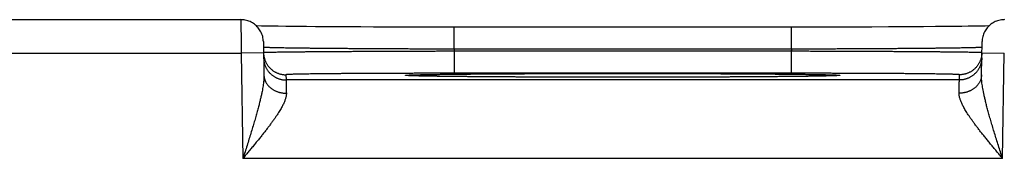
# Model space of a CAD drawing. Header units: inches. Extents: x 0 to 34, y 0 to 22.
# Tile 81 of 105: x 16.952 to 17.831, y 18.795 to 18.919. Entities that reach past the tile are written whole.
import ezdxf

# ---------------------------------------------------------------- set-up
doc = ezdxf.new("R2010")
doc.units = ezdxf.units.IN
doc.header["$LTSCALE"] = 1.87
doc.header["$MEASUREMENT"] = 0
doc.layers.get('0').update_dxf_attribs({"linetype": 'CONTINUOUS'})

msp = doc.modelspace()

# ---------------------------------------------------------------- linework, layer by layer
at = {"color": 7, "linetype": 'CONTINUOUS'}
for p, q in [((16.9007, 18.91898), (17.14973, 18.91898)), ((17.17295, 18.91317), (17.16795, 18.91325)), ((17.1775, 18.9131), (17.17295, 18.91317)), ((17.183, 18.91302), (17.1775, 18.9131)), ((17.18977, 18.91294), (17.183, 18.91302)), ((17.19805, 18.91285), (17.18977, 18.91294)), ((17.20814, 18.91276), (17.19805, 18.91285)), ((17.21619, 18.9127), (17.20814, 18.91276)), ((17.2254, 18.91263), (17.21619, 18.9127)), ((17.23545, 18.91257), (17.2254, 18.91263)), ((17.24593, 18.91252), (17.23545, 18.91257)), ((17.25681, 18.91247), (17.24593, 18.91252)), ((17.26803, 18.91242), (17.25681, 18.91247)), ((17.27957, 18.91239), (17.26803, 18.91242)), ((17.29136, 18.91235), (17.27957, 18.91239)), ((17.30335, 18.91233), (17.29136, 18.91235)), ((17.3155, 18.91231), (17.30335, 18.91233)), ((17.32776, 18.9123), (17.3155, 18.91231)), ((17.33982, 18.9123), (17.32776, 18.9123)), ((17.33982, 18.89265), (17.33982, 18.9123)), ((17.6527, 18.9123), (17.33982, 18.9123)), ((17.64062, 18.89265), (17.64062, 18.9123)), ((17.66496, 18.91231), (17.6527, 18.9123)), ((17.67712, 18.91233), (17.66496, 18.91231)), ((17.68908, 18.91235), (17.67712, 18.91233)), ((17.70095, 18.91239), (17.68908, 18.91235)), ((17.71247, 18.91242), (17.70095, 18.91239)), ((17.72718, 18.91248), (17.71247, 18.91242)), ((17.73919, 18.91254), (17.72718, 18.91248)), ((17.74949, 18.9126), (17.73919, 18.91254)), ((17.75855, 18.91266), (17.74949, 18.9126)), ((17.76908, 18.91274), (17.75855, 18.91266)), ((17.7781, 18.91281), (17.76908, 18.91274)), ((17.78585, 18.91289), (17.7781, 18.91281)), ((17.79255, 18.91296), (17.78585, 18.91289)), ((17.79836, 18.91304), (17.79255, 18.91296)), ((17.80447, 18.91312), (17.79836, 18.91304)), ((17.8094, 18.9132), (17.80447, 18.91312)), ((17.81342, 18.91327), (17.8094, 18.9132)), ((17.81679, 18.91334), (17.81342, 18.91327)), ((17.16973, 18.89933), (17.17025, 18.86957)), ((17.81019, 18.86957), (17.81071, 18.89933)), ((16.90053, 18.88898), (17.1499, 18.88898)), ((17.1699, 18.88933), (17.1499, 18.88898)), ((17.1499, 18.88898), (17.15154, 18.79509)), ((17.64061, 18.89265), (17.33982, 18.89265)), ((17.33985, 18.89072), (17.33985, 18.87107)), ((17.64058, 18.89072), (17.33985, 18.89072)), ((17.64058, 18.89072), (17.64058, 18.87107)), ((17.81053, 18.88933), (17.83053, 18.88898)), ((17.82889, 18.79509), (17.83053, 18.88898)), ((17.64058, 18.87107), (17.33985, 18.87107)), ((17.1899, 18.86976), (17.18998, 18.86508)), ((17.79045, 18.86508), (17.18998, 18.86508)), ((17.29878, 18.869), (17.29875, 18.869)), ((17.29909, 18.86898), (17.29893, 18.86899)), ((17.29931, 18.86896), (17.29909, 18.86898)), ((17.29958, 18.86895), (17.29931, 18.86896)), ((17.29992, 18.86893), (17.29958, 18.86895)), ((17.30056, 18.8689), (17.29992, 18.86893)), ((17.30137, 18.86886), (17.30056, 18.8689)), ((17.30234, 18.86882), (17.30137, 18.86886)), ((17.30393, 18.86877), (17.30234, 18.86882)), ((17.30596, 18.86871), (17.30393, 18.86877)), ((17.3085, 18.86864), (17.30596, 18.86871)), ((17.31165, 18.86857), (17.3085, 18.86864)), ((17.31548, 18.8685), (17.31165, 18.86857)), ((17.32028, 18.86842), (17.31548, 18.8685)), ((17.3263, 18.86833), (17.32028, 18.86842)), ((17.33172, 18.86825), (17.3263, 18.86833)), ((17.33802, 18.86818), (17.33172, 18.86825)), ((17.34539, 18.8681), (17.33802, 18.86818)), ((17.35423, 18.86802), (17.34539, 18.8681)), ((17.36531, 18.86793), (17.35423, 18.86802)), ((17.3742, 18.86787), (17.36531, 18.86793)), ((17.3843, 18.86781), (17.3742, 18.86787)), ((17.39498, 18.86775), (17.3843, 18.86781)), ((17.40601, 18.8677), (17.39498, 18.86775)), ((17.41742, 18.86766), (17.40601, 18.8677)), ((17.42913, 18.86762), (17.41742, 18.86766)), ((17.44109, 18.86759), (17.42913, 18.86762)), ((17.45325, 18.86757), (17.44109, 18.86759)), ((17.46557, 18.86755), (17.45325, 18.86757)), ((17.47799, 18.86754), (17.46557, 18.86755)), ((17.49022, 18.86753), (17.47799, 18.86754)), ((17.50248, 18.86754), (17.49022, 18.86753)), ((17.51491, 18.86755), (17.50248, 18.86754)), ((17.52723, 18.86757), (17.51491, 18.86755)), ((17.5394, 18.86759), (17.52723, 18.86757)), ((17.55136, 18.86762), (17.5394, 18.86759)), ((17.56307, 18.86766), (17.55136, 18.86762)), ((17.57448, 18.8677), (17.56307, 18.86766)), ((17.58551, 18.86775), (17.57448, 18.8677)), ((17.5963, 18.86781), (17.58551, 18.86775)), ((17.60623, 18.86787), (17.5963, 18.86781)), ((17.61828, 18.86796), (17.60623, 18.86787)), ((17.62781, 18.86804), (17.61828, 18.86796)), ((17.63573, 18.86811), (17.62781, 18.86804)), ((17.64248, 18.86818), (17.63573, 18.86811)), ((17.65008, 18.86827), (17.64248, 18.86818)), ((17.65638, 18.86836), (17.65008, 18.86827)), ((17.66157, 18.86844), (17.65638, 18.86836)), ((17.6638, 18.86848), (17.66157, 18.86844)), ((17.66764, 18.86855), (17.6638, 18.86848)), ((17.67075, 18.86862), (17.66764, 18.86855)), ((17.67382, 18.86869), (17.67075, 18.86862)), ((17.67606, 18.86876), (17.67382, 18.86869)), ((17.67775, 18.86881), (17.67606, 18.86876)), ((17.67886, 18.86885), (17.67775, 18.86881)), ((17.67978, 18.86889), (17.67886, 18.86885)), ((17.68036, 18.86892), (17.67978, 18.86889)), ((17.68083, 18.86894), (17.68036, 18.86892)), ((17.68109, 18.86896), (17.68083, 18.86894)), ((17.68131, 18.86897), (17.68109, 18.86896)), ((17.68148, 18.86899), (17.68131, 18.86897)), ((17.6816, 18.869), (17.68148, 18.86899)), ((17.68167, 18.869), (17.6816, 18.869)), ((17.6817, 18.869), (17.68167, 18.869)), ((17.68169, 18.869), (17.6817, 18.869)), ((17.79045, 18.86508), (17.79054, 18.86976)), ((17.82889, 18.79509), (17.15154, 18.79509))]:
    msp.add_line(p, q, dxfattribs=at)
for points in [[(17.16973, 18.89933), (17.16967, 18.90046), (17.16956, 18.90158), (17.16938, 18.90269), (17.16914, 18.9038), (17.16884, 18.90489), (17.16847, 18.90595), (17.16805, 18.907), (17.16757, 18.90802), (17.16703, 18.90902), (17.16643, 18.90998), (17.16579, 18.9109), (17.16509, 18.91179), (17.16434, 18.91263), (17.16355, 18.91344), (17.16271, 18.91419), (17.16183, 18.9149), (17.16091, 18.91556), (17.15996, 18.91617), (17.15897, 18.91672), (17.15795, 18.91721), (17.15691, 18.91764), (17.15585, 18.91802), (17.15476, 18.91833), (17.15366, 18.91859), (17.15255, 18.91878), (17.15143, 18.91891), (17.1503, 18.91897), (17.14973, 18.91898)], [(17.8307, 18.91898), (17.83013, 18.91897), (17.82901, 18.91891), (17.82788, 18.91878), (17.82677, 18.91859), (17.82567, 18.91833), (17.82459, 18.91802), (17.82352, 18.91764), (17.82248, 18.91721), (17.82146, 18.91672), (17.82048, 18.91617), (17.81952, 18.91556), (17.8186, 18.9149), (17.81772, 18.91419), (17.81689, 18.91344), (17.81609, 18.91263), (17.81534, 18.91179), (17.81465, 18.9109), (17.814, 18.90998), (17.8134, 18.90902), (17.81287, 18.90802), (17.81238, 18.907), (17.81196, 18.90595), (17.8116, 18.90489), (17.81129, 18.9038), (17.81105, 18.90269), (17.81087, 18.90158), (17.81076, 18.90046), (17.81071, 18.89933)], [(17.16795, 18.91325), (17.16393, 18.91334), (17.16364, 18.91334)], [(17.29893, 18.86899), (17.29882, 18.869), (17.29878, 18.869)]]:
    msp.add_lwpolyline(points, dxfattribs=at)
for points, knots in [([(17.14973, 18.91898), (17.14973, 18.91898), (17.14973, 18.91889), (17.14973, 18.91885), (17.14973, 18.91863), (17.14973, 18.91839), (17.14973, 18.91805), (17.14974, 18.91764), (17.14974, 18.91716), (17.14974, 18.9166), (17.14975, 18.91597), (17.14975, 18.91527), (17.14976, 18.9145), (17.14976, 18.91367), (17.14977, 18.91278), (17.14977, 18.91182), (17.14978, 18.9108), (17.14978, 18.90972), (17.14979, 18.90859), (17.1498, 18.90741), (17.1498, 18.90618), (17.14981, 18.90491), (17.14982, 18.90359), (17.14983, 18.90224), (17.14983, 18.90086), (17.14984, 18.89944), (17.14985, 18.89799), (17.14986, 18.89653), (17.14987, 18.89504), (17.14988, 18.89354), (17.14989, 18.89203), (17.14989, 18.8905), (17.1499, 18.88949), (17.1499, 18.88898)], [0, 0, 0, 0, 0.000596, 0.004046, 0.010085, 0.018695, 0.029851, 0.043524, 0.059681, 0.078281, 0.099267, 0.122576, 0.148149, 0.175925, 0.205848, 0.237858, 0.271867, 0.307767, 0.34546, 0.384862, 0.425874, 0.468373, 0.512235, 0.557357, 0.603639, 0.650945, 0.699128, 0.748064, 0.797647, 0.847763, 0.898282, 0.949072, 1, 1, 1, 1]), ([(17.1699, 18.88933), (17.16991, 18.88899), (17.16994, 18.88828), (17.17005, 18.8872), (17.17022, 18.8861), (17.17046, 18.88502), (17.17075, 18.88395), (17.1711, 18.88289), (17.17151, 18.88186), (17.17198, 18.88086), (17.1725, 18.87988), (17.17307, 18.87893), (17.1737, 18.87801), (17.17438, 18.87713), (17.1751, 18.87629), (17.17587, 18.87549), (17.17668, 18.87473), (17.17754, 18.87402), (17.17843, 18.87336), (17.17936, 18.87275), (17.18032, 18.87219), (17.1813, 18.87169), (17.18232, 18.87124), (17.18336, 18.87085), (17.18442, 18.87052), (17.18549, 18.87024), (17.18658, 18.87003), (17.18768, 18.86988), (17.18879, 18.86978), (17.18953, 18.86976), (17.1899, 18.86976)], [0, 0, 0, 0, 0.033068, 0.068879, 0.104691, 0.140503, 0.176314, 0.212126, 0.247938, 0.28375, 0.319562, 0.355374, 0.391186, 0.426998, 0.46281, 0.498622, 0.534434, 0.570247, 0.606059, 0.641872, 0.677684, 0.713497, 0.74931, 0.785123, 0.820935, 0.856748, 0.892561, 0.928374, 0.964187, 1, 1, 1, 1]), ([(17.33982, 18.89265), (17.33793, 18.89265), (17.33414, 18.89266), (17.32847, 18.89267), (17.32281, 18.89269), (17.31716, 18.89271), (17.31155, 18.89272), (17.30596, 18.89274), (17.30041, 18.89276), (17.29491, 18.89279), (17.28946, 18.89281), (17.28406, 18.89284), (17.27873, 18.89286), (17.27346, 18.89289), (17.26827, 18.89292), (17.26316, 18.89295), (17.25814, 18.89298), (17.2532, 18.89301), (17.24837, 18.89304), (17.24363, 18.89308), (17.23901, 18.89311), (17.23449, 18.89315), (17.2301, 18.89318), (17.22583, 18.89322), (17.22168, 18.89326), (17.21767, 18.8933), (17.21379, 18.89334), (17.21005, 18.89338), (17.20646, 18.89342), (17.20301, 18.89346), (17.19972, 18.8935), (17.19659, 18.89355), (17.19361, 18.89359), (17.1908, 18.89363), (17.18815, 18.89368), (17.18568, 18.89372), (17.18337, 18.89377), (17.18124, 18.89381), (17.17929, 18.89386), (17.17751, 18.8939), (17.17592, 18.89395), (17.17451, 18.89399), (17.17329, 18.89403), (17.17225, 18.89408), (17.17139, 18.89412), (17.17074, 18.89417), (17.17024, 18.8942), (17.17003, 18.89425), (17.16991, 18.89426)], [0, 0, 0, 0, 0.03344, 0.066838, 0.100164, 0.133379, 0.166444, 0.199324, 0.231982, 0.264382, 0.296487, 0.328258, 0.359656, 0.390649, 0.421206, 0.451293, 0.480874, 0.509914, 0.538384, 0.566254, 0.593491, 0.620062, 0.645939, 0.671094, 0.695502, 0.719135, 0.741967, 0.76397, 0.78512, 0.805396, 0.824776, 0.843235, 0.860753, 0.87731, 0.892889, 0.907473, 0.921044, 0.933586, 0.945087, 0.955534, 0.964916, 0.973219, 0.980435, 0.986557, 0.991578, 0.995494, 0.9983, 1, 1, 1, 1]), ([(17.33985, 18.89072), (17.33796, 18.89072), (17.33417, 18.89071), (17.3285, 18.8907), (17.32284, 18.89068), (17.3172, 18.89067), (17.31158, 18.89065), (17.306, 18.89063), (17.30045, 18.89061), (17.29495, 18.8906), (17.2895, 18.89058), (17.28411, 18.89055), (17.27877, 18.89053), (17.27351, 18.89051), (17.26832, 18.89049), (17.26321, 18.89046), (17.25819, 18.89044), (17.25326, 18.89041), (17.24842, 18.89038), (17.24369, 18.89036), (17.23907, 18.89033), (17.23455, 18.8903), (17.23016, 18.89027), (17.22589, 18.89024), (17.22174, 18.89021), (17.21773, 18.89018), (17.21385, 18.89015), (17.21012, 18.89012), (17.20653, 18.89008), (17.20308, 18.89005), (17.19979, 18.89002), (17.19666, 18.88999), (17.19368, 18.88995), (17.19087, 18.88992), (17.18823, 18.88988), (17.18575, 18.88985), (17.18345, 18.88982), (17.18132, 18.88978), (17.17936, 18.88975), (17.17759, 18.88971), (17.176, 18.88968), (17.17459, 18.88965), (17.17337, 18.88961), (17.17233, 18.88958), (17.17147, 18.88955), (17.17083, 18.88951), (17.17032, 18.8895), (17.17012, 18.88945), (17.16999, 18.88944)], [0, 0, 0, 0, 0.033457, 0.06687, 0.100201, 0.133416, 0.166479, 0.199357, 0.232013, 0.264412, 0.296517, 0.328292, 0.359698, 0.390696, 0.421252, 0.451335, 0.480916, 0.509959, 0.538431, 0.5663, 0.593536, 0.620111, 0.645993, 0.671151, 0.695559, 0.719191, 0.74202, 0.764024, 0.785179, 0.805458, 0.824837, 0.843296, 0.860814, 0.877373, 0.892952, 0.907534, 0.921103, 0.933646, 0.945147, 0.955593, 0.964971, 0.97327, 0.980481, 0.986597, 0.991611, 0.995518, 0.998315, 1, 1, 1, 1]), ([(17.33982, 18.89265), (17.33982, 18.89243), (17.33983, 18.89201), (17.33984, 18.89136), (17.33985, 18.89094), (17.33985, 18.89072)], [0, 0, 0, 0, 0.333333, 0.666666, 1, 1, 1, 1]), ([(17.64061, 18.89265), (17.64061, 18.89243), (17.64061, 18.89201), (17.64059, 18.89136), (17.64059, 18.89094), (17.64058, 18.89072)], [0, 0, 0, 0, 0.333333, 0.666666, 1, 1, 1, 1]), ([(17.81044, 18.88944), (17.81031, 18.88945), (17.81012, 18.8895), (17.80961, 18.88951), (17.80896, 18.88955), (17.8081, 18.88958), (17.80707, 18.88961), (17.80584, 18.88965), (17.80443, 18.88968), (17.80284, 18.88971), (17.80107, 18.88975), (17.79912, 18.88978), (17.79699, 18.88982), (17.79468, 18.88985), (17.79221, 18.88988), (17.78956, 18.88992), (17.78675, 18.88995), (17.78378, 18.88999), (17.78064, 18.89002), (17.77735, 18.89005), (17.77391, 18.89008), (17.77032, 18.89012), (17.76658, 18.89015), (17.76271, 18.89018), (17.7587, 18.89021), (17.75455, 18.89024), (17.75028, 18.89027), (17.74588, 18.8903), (17.74137, 18.89033), (17.73675, 18.89036), (17.73201, 18.89038), (17.72718, 18.89041), (17.72225, 18.89044), (17.71722, 18.89046), (17.71212, 18.89049), (17.70693, 18.89051), (17.70166, 18.89053), (17.69633, 18.89055), (17.69093, 18.89058), (17.68548, 18.8906), (17.67998, 18.89061), (17.67444, 18.89063), (17.66885, 18.89065), (17.66324, 18.89067), (17.6576, 18.89068), (17.65194, 18.8907), (17.64626, 18.89071), (17.64248, 18.89072), (17.64058, 18.89072)], [0, 0, 0, 0, 0.001685, 0.004482, 0.008389, 0.013402, 0.019517, 0.026728, 0.035026, 0.044403, 0.054847, 0.066348, 0.078889, 0.092456, 0.107036, 0.122613, 0.139169, 0.156686, 0.175142, 0.194518, 0.214794, 0.235946, 0.257948, 0.280776, 0.304407, 0.328813, 0.353971, 0.379854, 0.406431, 0.433669, 0.461539, 0.490013, 0.519059, 0.548641, 0.578727, 0.609285, 0.640285, 0.671693, 0.703469, 0.735577, 0.767978, 0.800636, 0.833516, 0.866581, 0.899798, 0.933131, 0.966544, 1, 1, 1, 1]), ([(17.81052, 18.89426), (17.8104, 18.89425), (17.8102, 18.8942), (17.80969, 18.89417), (17.80904, 18.89412), (17.80818, 18.89408), (17.80715, 18.89403), (17.80592, 18.89399), (17.80451, 18.89395), (17.80292, 18.8939), (17.80115, 18.89386), (17.79919, 18.89381), (17.79706, 18.89377), (17.79476, 18.89372), (17.79228, 18.89368), (17.78964, 18.89363), (17.78682, 18.89359), (17.78385, 18.89355), (17.78071, 18.8935), (17.77742, 18.89346), (17.77398, 18.89342), (17.77039, 18.89338), (17.76665, 18.89334), (17.76277, 18.8933), (17.75876, 18.89326), (17.75461, 18.89322), (17.75034, 18.89318), (17.74595, 18.89315), (17.74143, 18.89311), (17.7368, 18.89308), (17.73207, 18.89304), (17.72723, 18.89301), (17.7223, 18.89298), (17.71728, 18.89295), (17.71216, 18.89292), (17.70697, 18.89289), (17.70171, 18.89286), (17.69638, 18.89284), (17.69098, 18.89281), (17.68552, 18.89279), (17.68002, 18.89276), (17.67447, 18.89274), (17.66889, 18.89272), (17.66327, 18.89271), (17.65763, 18.89269), (17.65197, 18.89267), (17.64629, 18.89266), (17.64251, 18.89265), (17.64061, 18.89265)], [0, 0, 0, 0, 0.001699, 0.004506, 0.008421, 0.013441, 0.019563, 0.026778, 0.035081, 0.044461, 0.054907, 0.066407, 0.078947, 0.092516, 0.107097, 0.122675, 0.139229, 0.156744, 0.175201, 0.194578, 0.21485, 0.235997, 0.257996, 0.280824, 0.304456, 0.328865, 0.354023, 0.379901, 0.406473, 0.433712, 0.461584, 0.490056, 0.519099, 0.548681, 0.57877, 0.60933, 0.640325, 0.671725, 0.703498, 0.735604, 0.768006, 0.800666, 0.833547, 0.866615, 0.899831, 0.933158, 0.966558, 1, 1, 1, 1]), ([(17.81053, 18.88933), (17.81052, 18.88899), (17.81049, 18.88828), (17.81038, 18.8872), (17.81021, 18.8861), (17.80998, 18.88502), (17.80968, 18.88395), (17.80933, 18.88289), (17.80892, 18.88186), (17.80846, 18.88086), (17.80793, 18.87988), (17.80736, 18.87893), (17.80673, 18.87801), (17.80606, 18.87713), (17.80533, 18.87629), (17.80456, 18.87549), (17.80375, 18.87473), (17.8029, 18.87402), (17.802, 18.87336), (17.80108, 18.87275), (17.80012, 18.87219), (17.79913, 18.87169), (17.79811, 18.87124), (17.79707, 18.87085), (17.79602, 18.87052), (17.79494, 18.87024), (17.79385, 18.87003), (17.79275, 18.86988), (17.79165, 18.86978), (17.79091, 18.86976), (17.79054, 18.86976)], [0, 0, 0, 0, 0.033068, 0.068879, 0.104691, 0.140503, 0.176314, 0.212126, 0.247938, 0.28375, 0.319562, 0.355374, 0.391186, 0.426998, 0.46281, 0.498622, 0.534434, 0.570247, 0.606059, 0.641872, 0.677684, 0.713497, 0.74931, 0.785123, 0.820935, 0.856748, 0.892561, 0.928374, 0.964187, 1, 1, 1, 1]), ([(17.16998, 18.88473), (17.16999, 18.88436), (17.17002, 18.88362), (17.17013, 18.88252), (17.1703, 18.88142), (17.17054, 18.88034), (17.17083, 18.87927), (17.17118, 18.87822), (17.17159, 18.87718), (17.17206, 18.87618), (17.17258, 18.8752), (17.17316, 18.87425), (17.17378, 18.87333), (17.17446, 18.87245), (17.17518, 18.87161), (17.17595, 18.87081), (17.17677, 18.87006), (17.17762, 18.86935), (17.17851, 18.86868), (17.17944, 18.86807), (17.1804, 18.86752), (17.18139, 18.86701), (17.1824, 18.86656), (17.18344, 18.86617), (17.1845, 18.86584), (17.18557, 18.86556), (17.18666, 18.86535), (17.18776, 18.8652), (17.18887, 18.8651), (17.18961, 18.86508), (17.18998, 18.86508)], [0, 0, 0, 0, 0.035714, 0.071427, 0.107141, 0.142855, 0.178568, 0.214282, 0.249996, 0.28571, 0.321424, 0.357138, 0.392852, 0.428566, 0.46428, 0.499994, 0.535708, 0.571423, 0.607137, 0.642852, 0.678566, 0.714281, 0.749996, 0.785711, 0.821425, 0.85714, 0.892855, 0.92857, 0.964285, 1, 1, 1, 1]), ([(17.81045, 18.88473), (17.81045, 18.88436), (17.81041, 18.88362), (17.8103, 18.88252), (17.81013, 18.88142), (17.80989, 18.88034), (17.8096, 18.87927), (17.80925, 18.87822), (17.80884, 18.87718), (17.80837, 18.87618), (17.80785, 18.8752), (17.80728, 18.87425), (17.80665, 18.87333), (17.80597, 18.87245), (17.80525, 18.87161), (17.80448, 18.87081), (17.80367, 18.87006), (17.80281, 18.86935), (17.80192, 18.86868), (17.801, 18.86807), (17.80004, 18.86752), (17.79905, 18.86701), (17.79803, 18.86656), (17.79699, 18.86617), (17.79593, 18.86584), (17.79486, 18.86556), (17.79377, 18.86535), (17.79267, 18.8652), (17.79156, 18.8651), (17.79082, 18.86508), (17.79045, 18.86508)], [0, 0, 0, 0, 0.035714, 0.071427, 0.107141, 0.142855, 0.178568, 0.214282, 0.249996, 0.28571, 0.321424, 0.357138, 0.392852, 0.428566, 0.46428, 0.499994, 0.535708, 0.571423, 0.607137, 0.642852, 0.678566, 0.714281, 0.749996, 0.785711, 0.821425, 0.85714, 0.892855, 0.92857, 0.964285, 1, 1, 1, 1]), ([(17.33985, 18.87107), (17.33814, 18.87107), (17.33473, 18.87107), (17.32961, 18.87107), (17.32451, 18.87106), (17.31942, 18.87106), (17.31437, 18.87105), (17.30934, 18.87104), (17.30435, 18.87103), (17.2994, 18.87102), (17.29449, 18.87101), (17.28964, 18.871), (17.28485, 18.87098), (17.28012, 18.87096), (17.27546, 18.87094), (17.27088, 18.87093), (17.26637, 18.8709), (17.26196, 18.87088), (17.25763, 18.87086), (17.2534, 18.87083), (17.24927, 18.87081), (17.24524, 18.87078), (17.24133, 18.87075), (17.23753, 18.87072), (17.23385, 18.87069), (17.2303, 18.87066), (17.22687, 18.87062), (17.22357, 18.87059), (17.22041, 18.87055), (17.21739, 18.87052), (17.21451, 18.87048), (17.21177, 18.87044), (17.20919, 18.87041), (17.20676, 18.87037), (17.20448, 18.87033), (17.20236, 18.87029), (17.2004, 18.87024), (17.19861, 18.8702), (17.19698, 18.87016), (17.19551, 18.87012), (17.19421, 18.87008), (17.19309, 18.87003), (17.19213, 18.86999), (17.19135, 18.86995), (17.19075, 18.8699), (17.19028, 18.86987), (17.19007, 18.86982), (17.1899, 18.8698), (17.1899, 18.86976)], [0, 0, 0, 0, 0.034179, 0.068307, 0.102345, 0.13625, 0.169984, 0.203512, 0.236803, 0.269825, 0.302539, 0.334906, 0.366883, 0.398426, 0.429499, 0.460068, 0.490102, 0.519565, 0.548423, 0.576641, 0.604187, 0.631029, 0.657136, 0.682477, 0.707021, 0.730741, 0.75361, 0.775602, 0.796692, 0.816852, 0.836059, 0.854291, 0.87153, 0.887753, 0.90294, 0.917073, 0.930141, 0.942128, 0.953018, 0.962793, 0.971443, 0.978961, 0.985339, 0.990571, 0.99465, 0.997574, 0.999345, 1, 1, 1, 1]), ([(17.29874, 18.86897), (17.29868, 18.86897), (17.29836, 18.86899), (17.29783, 18.86903), (17.29719, 18.86906), (17.29685, 18.86916), (17.29653, 18.86913), (17.29653, 18.86932), (17.29685, 18.86929), (17.29719, 18.86939), (17.29783, 18.86942), (17.29863, 18.86948), (17.29964, 18.86953), (17.30085, 18.86958), (17.30226, 18.86963), (17.30387, 18.86969), (17.30567, 18.86974), (17.30767, 18.86979), (17.30986, 18.86984), (17.31223, 18.86989), (17.3148, 18.86994), (17.31755, 18.86999), (17.32047, 18.87004), (17.32358, 18.87009), (17.32686, 18.87013), (17.33032, 18.87018), (17.33394, 18.87022), (17.33772, 18.87027), (17.34167, 18.87031), (17.34577, 18.87035), (17.35002, 18.87039), (17.35442, 18.87043), (17.35896, 18.87047), (17.36364, 18.8705), (17.36845, 18.87054), (17.37339, 18.87057), (17.37846, 18.87061), (17.38364, 18.87064), (17.38893, 18.87067), (17.39433, 18.87069), (17.39983, 18.87072), (17.40542, 18.87074), (17.4111, 18.87077), (17.41687, 18.87079), (17.42271, 18.87081), (17.42862, 18.87083), (17.43459, 18.87084), (17.44063, 18.87086), (17.44671, 18.87087), (17.45284, 18.87088), (17.45901, 18.87089), (17.46522, 18.8709), (17.47145, 18.87091), (17.4777, 18.87091), (17.48396, 18.87091), (17.48813, 18.87092), (17.49022, 18.87092)], [0, 0, 0, 0, 0.00091, 0.005056, 0.008175, 0.010268, 0.011344, 0.011623, 0.012697, 0.014788, 0.017905, 0.022048, 0.027216, 0.033405, 0.040607, 0.048814, 0.058018, 0.068209, 0.079379, 0.091515, 0.104602, 0.118628, 0.133578, 0.149439, 0.166192, 0.18382, 0.202303, 0.221622, 0.241757, 0.262689, 0.284396, 0.306854, 0.330038, 0.353923, 0.378487, 0.403705, 0.42955, 0.455991, 0.483001, 0.510558, 0.538633, 0.567189, 0.596189, 0.625608, 0.65542, 0.685592, 0.716091, 0.746883, 0.777938, 0.809232, 0.840738, 0.872421, 0.904235, 0.936135, 0.968072, 1, 1, 1, 1]), ([(17.49022, 18.87092), (17.4923, 18.87092), (17.49648, 18.87091), (17.50273, 18.87091), (17.50898, 18.87091), (17.51522, 18.8709), (17.52142, 18.87089), (17.52759, 18.87088), (17.53373, 18.87087), (17.53981, 18.87086), (17.54585, 18.87084), (17.55182, 18.87083), (17.55773, 18.87081), (17.56357, 18.87079), (17.56933, 18.87077), (17.57501, 18.87074), (17.5806, 18.87072), (17.5861, 18.87069), (17.59149, 18.87067), (17.59678, 18.87064), (17.60196, 18.87061), (17.60703, 18.87057), (17.61197, 18.87054), (17.61678, 18.8705), (17.62146, 18.87047), (17.626, 18.87043), (17.6304, 18.87039), (17.63466, 18.87035), (17.63876, 18.87031), (17.6427, 18.87027), (17.64649, 18.87022), (17.65011, 18.87018), (17.65356, 18.87013), (17.65684, 18.87009), (17.65995, 18.87004), (17.66288, 18.86999), (17.66563, 18.86994), (17.66819, 18.86989), (17.67057, 18.86984), (17.67276, 18.86979), (17.67476, 18.86974), (17.67656, 18.86969), (17.67817, 18.86963), (17.67958, 18.86958), (17.68079, 18.86953), (17.6818, 18.86948), (17.6826, 18.86942), (17.68324, 18.86939), (17.68359, 18.86929), (17.6839, 18.86932), (17.6839, 18.86913), (17.68359, 18.86916), (17.68324, 18.86906), (17.6826, 18.86903), (17.68208, 18.86899), (17.68175, 18.86897), (17.6817, 18.86897)], [0, 0, 0, 0, 0.031946, 0.063892, 0.095792, 0.127605, 0.159287, 0.190796, 0.222098, 0.253161, 0.283956, 0.314451, 0.344617, 0.374422, 0.403838, 0.432831, 0.461369, 0.489421, 0.516959, 0.543961, 0.570406, 0.596257, 0.621478, 0.646043, 0.66993, 0.693116, 0.715577, 0.737286, 0.758221, 0.77836, 0.797681, 0.816166, 0.833796, 0.850552, 0.866416, 0.881369, 0.895397, 0.908487, 0.920625, 0.931798, 0.941993, 0.951198, 0.959408, 0.966612, 0.972803, 0.977975, 0.982121, 0.98524, 0.987333, 0.988409, 0.988688, 0.989762, 0.991853, 0.99497, 0.999114, 1, 1, 1, 1]), ([(17.79054, 18.86976), (17.79054, 18.8698), (17.79036, 18.86982), (17.79015, 18.86987), (17.78968, 18.8699), (17.78909, 18.86995), (17.7883, 18.86999), (17.78735, 18.87003), (17.78622, 18.87008), (17.78492, 18.87012), (17.78346, 18.87016), (17.78183, 18.8702), (17.78003, 18.87024), (17.77807, 18.87029), (17.77595, 18.87033), (17.77367, 18.87037), (17.77124, 18.87041), (17.76866, 18.87044), (17.76593, 18.87048), (17.76305, 18.87052), (17.76002, 18.87055), (17.75686, 18.87059), (17.75357, 18.87062), (17.75014, 18.87066), (17.74658, 18.87069), (17.7429, 18.87072), (17.7391, 18.87075), (17.73519, 18.87078), (17.73116, 18.87081), (17.72703, 18.87083), (17.7228, 18.87086), (17.71848, 18.87088), (17.71406, 18.8709), (17.70956, 18.87093), (17.70497, 18.87094), (17.70031, 18.87096), (17.69559, 18.87098), (17.69079, 18.871), (17.68594, 18.87101), (17.68103, 18.87102), (17.67608, 18.87103), (17.67109, 18.87104), (17.66607, 18.87105), (17.66101, 18.87106), (17.65592, 18.87106), (17.65082, 18.87107), (17.64571, 18.87107), (17.64229, 18.87107), (17.64058, 18.87107)], [0, 0, 0, 0, 0.000655, 0.002427, 0.005351, 0.00943, 0.014662, 0.021041, 0.028558, 0.037209, 0.046984, 0.057874, 0.069861, 0.08293, 0.097064, 0.112251, 0.128473, 0.145712, 0.163944, 0.18315, 0.203311, 0.2244, 0.246392, 0.269261, 0.292981, 0.317525, 0.342866, 0.368973, 0.395816, 0.423362, 0.451581, 0.480439, 0.509904, 0.539939, 0.570508, 0.60158, 0.633123, 0.6651, 0.697467, 0.730182, 0.763204, 0.796496, 0.830024, 0.863758, 0.897664, 0.931701, 0.965828, 1, 1, 1, 1]), ([(17.17025, 18.86957), (17.17025, 18.86904), (17.17025, 18.86794), (17.17018, 18.86621), (17.17003, 18.8643), (17.1698, 18.8622), (17.16949, 18.8599), (17.16908, 18.85738), (17.16857, 18.85462), (17.16795, 18.85161), (17.16721, 18.84832), (17.16635, 18.84476), (17.16537, 18.84091), (17.16426, 18.83678), (17.16302, 18.83235), (17.16165, 18.82764), (17.16017, 18.82267), (17.15858, 18.81746), (17.15691, 18.81205), (17.15516, 18.80649), (17.15336, 18.80081), (17.15215, 18.797), (17.15154, 18.79509)], [0, 0, 0, 0, 0.020468, 0.042947, 0.067689, 0.09495, 0.124998, 0.158101, 0.194485, 0.234378, 0.277984, 0.325491, 0.377042, 0.432698, 0.492454, 0.556176, 0.623645, 0.6945, 0.768249, 0.844204, 0.921675, 1, 1, 1, 1]), ([(17.17025, 18.86957), (17.17025, 18.86926), (17.17028, 18.86865), (17.17039, 18.86773), (17.17056, 18.86681), (17.17079, 18.86591), (17.17108, 18.86502), (17.17143, 18.86414), (17.17184, 18.86328), (17.17231, 18.86245), (17.17283, 18.86163), (17.1734, 18.86084), (17.17403, 18.86008), (17.17471, 18.85935), (17.17543, 18.85865), (17.1762, 18.85799), (17.17701, 18.85736), (17.17787, 18.85678), (17.17876, 18.85623), (17.17969, 18.85573), (17.18065, 18.85527), (17.18164, 18.85485), (17.18266, 18.85448), (17.1837, 18.85416), (17.18476, 18.85389), (17.18583, 18.85367), (17.18692, 18.85349), (17.18802, 18.85337), (17.18913, 18.8533), (17.18987, 18.85329), (17.19024, 18.85329)], [0, 0, 0, 0, 0.032392, 0.064828, 0.097353, 0.130008, 0.162834, 0.195869, 0.229146, 0.262697, 0.296547, 0.33072, 0.365232, 0.400096, 0.435322, 0.470911, 0.506865, 0.543176, 0.579837, 0.616833, 0.654147, 0.691759, 0.729644, 0.767777, 0.806127, 0.844665, 0.883356, 0.922166, 0.96106, 1, 1, 1, 1]), ([(17.18998, 18.86508), (17.18998, 18.86506), (17.18998, 18.86496), (17.18999, 18.86475), (17.18999, 18.86443), (17.19, 18.86398), (17.19002, 18.86342), (17.19003, 18.86274), (17.19005, 18.86195), (17.19007, 18.86104), (17.19009, 18.86001), (17.19012, 18.85887), (17.19015, 18.85763), (17.19018, 18.85628), (17.19021, 18.85482), (17.19023, 18.85381), (17.19024, 18.85329)], [0, 0, 0, 0, 0.007237, 0.024647, 0.052204, 0.089867, 0.137575, 0.195249, 0.26279, 0.340082, 0.426991, 0.523369, 0.629049, 0.743853, 0.867579, 1, 1, 1, 1]), ([(17.49022, 18.86753), (17.48813, 18.86753), (17.48396, 18.86753), (17.4777, 18.86754), (17.47145, 18.86754), (17.46522, 18.86755), (17.45901, 18.86756), (17.45284, 18.86757), (17.44671, 18.86758), (17.44062, 18.86759), (17.43459, 18.86761), (17.42861, 18.86762), (17.4227, 18.86764), (17.41686, 18.86766), (17.4111, 18.86768), (17.40542, 18.8677), (17.39983, 18.86773), (17.39433, 18.86776), (17.38894, 18.86778), (17.38365, 18.86781), (17.37847, 18.86784), (17.37341, 18.86788), (17.36846, 18.86791), (17.36365, 18.86794), (17.35897, 18.86798), (17.35443, 18.86802), (17.35003, 18.86806), (17.34578, 18.8681), (17.34168, 18.86814), (17.33773, 18.86818), (17.33395, 18.86823), (17.33032, 18.86827), (17.32687, 18.86832), (17.32359, 18.86836), (17.32048, 18.86841), (17.31755, 18.86846), (17.3148, 18.86851), (17.31224, 18.86856), (17.30986, 18.86861), (17.30767, 18.86866), (17.30568, 18.86871), (17.30387, 18.86876), (17.30227, 18.86881), (17.30086, 18.86887), (17.29971, 18.86892), (17.29902, 18.86895), (17.29874, 18.86897)], [0, 0, 0, 0, 0.032696, 0.065391, 0.09804, 0.130599, 0.163025, 0.195274, 0.227311, 0.259103, 0.290621, 0.321832, 0.352705, 0.38321, 0.413316, 0.44299, 0.472198, 0.500908, 0.529093, 0.556729, 0.583794, 0.610252, 0.636065, 0.661206, 0.685654, 0.709385, 0.732372, 0.754591, 0.776018, 0.796629, 0.816405, 0.835323, 0.853367, 0.870517, 0.886753, 0.902057, 0.916415, 0.929812, 0.942235, 0.95367, 0.964104, 0.973526, 0.981928, 0.989301, 0.995638, 1, 1, 1, 1]), ([(17.6817, 18.86897), (17.68142, 18.86895), (17.68073, 18.86892), (17.67958, 18.86887), (17.67817, 18.86881), (17.67656, 18.86876), (17.67476, 18.86871), (17.67276, 18.86866), (17.67058, 18.86861), (17.6682, 18.86856), (17.66564, 18.86851), (17.66289, 18.86846), (17.65996, 18.86841), (17.65685, 18.86836), (17.65357, 18.86832), (17.65012, 18.86827), (17.6465, 18.86823), (17.64271, 18.86818), (17.63877, 18.86814), (17.63467, 18.8681), (17.63041, 18.86806), (17.62601, 18.86802), (17.62147, 18.86798), (17.61679, 18.86794), (17.61198, 18.86791), (17.60704, 18.86788), (17.60198, 18.86784), (17.5968, 18.86781), (17.5915, 18.86778), (17.58611, 18.86776), (17.58061, 18.86773), (17.57501, 18.8677), (17.56933, 18.86768), (17.56357, 18.86766), (17.55773, 18.86764), (17.55181, 18.86762), (17.54584, 18.86761), (17.53981, 18.86759), (17.53372, 18.86758), (17.52759, 18.86757), (17.52142, 18.86756), (17.51521, 18.86755), (17.50898, 18.86754), (17.50273, 18.86754), (17.49647, 18.86753), (17.4923, 18.86753), (17.49022, 18.86753)], [0, 0, 0, 0, 0.004383, 0.010717, 0.018088, 0.026488, 0.035907, 0.046338, 0.05777, 0.070191, 0.083586, 0.097941, 0.113242, 0.129475, 0.146621, 0.164663, 0.18358, 0.203352, 0.22396, 0.245384, 0.2676, 0.290585, 0.314313, 0.338759, 0.363899, 0.38971, 0.416161, 0.443222, 0.470867, 0.499071, 0.527805, 0.557031, 0.586711, 0.616821, 0.647333, 0.678213, 0.709428, 0.740942, 0.772727, 0.804755, 0.837, 0.869427, 0.901988, 0.934636, 0.967322, 1, 1, 1, 1]), ([(17.81019, 18.86957), (17.81018, 18.86926), (17.81015, 18.86865), (17.81004, 18.86773), (17.80987, 18.86681), (17.80964, 18.86591), (17.80935, 18.86502), (17.809, 18.86414), (17.80859, 18.86328), (17.80812, 18.86245), (17.8076, 18.86163), (17.80703, 18.86084), (17.8064, 18.86008), (17.80573, 18.85935), (17.805, 18.85865), (17.80423, 18.85799), (17.80342, 18.85736), (17.80256, 18.85678), (17.80167, 18.85623), (17.80074, 18.85573), (17.79978, 18.85527), (17.79879, 18.85485), (17.79778, 18.85448), (17.79674, 18.85416), (17.79568, 18.85389), (17.7946, 18.85367), (17.79351, 18.85349), (17.79241, 18.85337), (17.7913, 18.8533), (17.79056, 18.85329), (17.79019, 18.85329)], [0, 0, 0, 0, 0.032391, 0.064827, 0.097351, 0.130006, 0.162832, 0.195867, 0.229144, 0.262694, 0.296544, 0.330717, 0.365228, 0.400093, 0.435318, 0.470908, 0.506861, 0.543173, 0.579833, 0.616829, 0.654144, 0.691755, 0.729641, 0.767774, 0.806125, 0.844663, 0.883355, 0.922165, 0.961059, 1, 1, 1, 1]), ([(17.79019, 18.85329), (17.7902, 18.85381), (17.79022, 18.85482), (17.79026, 18.85628), (17.79029, 18.85763), (17.79032, 18.85887), (17.79034, 18.86001), (17.79036, 18.86103), (17.79038, 18.86195), (17.7904, 18.86274), (17.79042, 18.86342), (17.79043, 18.86398), (17.79044, 18.86443), (17.79045, 18.86475), (17.79045, 18.86496), (17.79045, 18.86506), (17.79045, 18.86508)], [0, 0, 0, 0, 0.132421, 0.256145, 0.370945, 0.476622, 0.572998, 0.659906, 0.737199, 0.804741, 0.862417, 0.910128, 0.947793, 0.975352, 0.992763, 1, 1, 1, 1]), ([(17.82889, 18.79509), (17.82828, 18.797), (17.82707, 18.80081), (17.82527, 18.80649), (17.82353, 18.81205), (17.82185, 18.81746), (17.82026, 18.82267), (17.81878, 18.82764), (17.81742, 18.83235), (17.81618, 18.83678), (17.81506, 18.84091), (17.81408, 18.84476), (17.81322, 18.84832), (17.81248, 18.85161), (17.81186, 18.85462), (17.81135, 18.85738), (17.81094, 18.8599), (17.81063, 18.8622), (17.8104, 18.8643), (17.81026, 18.86621), (17.81018, 18.86794), (17.81018, 18.86904), (17.81019, 18.86957)], [0, 0, 0, 0, 0.078325, 0.155796, 0.231751, 0.3055, 0.376355, 0.443825, 0.507547, 0.567302, 0.622959, 0.674509, 0.722017, 0.765623, 0.805516, 0.8419, 0.875003, 0.905051, 0.932311, 0.957054, 0.979532, 1, 1, 1, 1]), ([(17.19024, 18.85329), (17.19025, 18.85299), (17.19024, 18.85237), (17.19015, 18.85141), (17.18998, 18.85039), (17.18974, 18.84931), (17.18942, 18.84817), (17.18901, 18.84694), (17.1885, 18.84564), (17.1879, 18.84426), (17.18721, 18.84279), (17.1864, 18.84122), (17.18548, 18.83956), (17.18445, 18.83779), (17.18329, 18.83591), (17.18201, 18.83393), (17.1806, 18.83183), (17.17906, 18.82961), (17.17738, 18.82727), (17.17557, 18.82482), (17.17363, 18.82225), (17.17155, 18.81957), (17.16936, 18.81677), (17.16705, 18.81388), (17.16464, 18.8109), (17.16213, 18.80783), (17.15955, 18.80471), (17.15692, 18.80153), (17.15424, 18.79832), (17.15244, 18.79617), (17.15154, 18.79509)], [0, 0, 0, 0, 0.012748, 0.02631, 0.040825, 0.05643, 0.073259, 0.091446, 0.111119, 0.132398, 0.155408, 0.180278, 0.207125, 0.236056, 0.267179, 0.300592, 0.336369, 0.374569, 0.415239, 0.458386, 0.503977, 0.551968, 0.602248, 0.654668, 0.709049, 0.765114, 0.822551, 0.881048, 0.940301, 1, 1, 1, 1]), ([(17.82889, 18.79509), (17.82799, 18.79617), (17.82619, 18.79832), (17.82352, 18.80153), (17.82088, 18.80471), (17.8183, 18.80783), (17.8158, 18.8109), (17.81338, 18.81388), (17.81107, 18.81677), (17.80888, 18.81957), (17.80681, 18.82225), (17.80487, 18.82482), (17.80305, 18.82727), (17.80138, 18.82961), (17.79983, 18.83183), (17.79842, 18.83393), (17.79714, 18.83591), (17.79599, 18.83779), (17.79495, 18.83956), (17.79403, 18.84122), (17.79323, 18.84279), (17.79253, 18.84426), (17.79193, 18.84564), (17.79143, 18.84694), (17.79102, 18.84817), (17.79069, 18.84931), (17.79045, 18.85039), (17.79028, 18.85141), (17.7902, 18.85237), (17.79018, 18.85299), (17.79019, 18.85329)], [0, 0, 0, 0, 0.059699, 0.118952, 0.177449, 0.234886, 0.290951, 0.345331, 0.397752, 0.448032, 0.496022, 0.541614, 0.58476, 0.625431, 0.663631, 0.699408, 0.732821, 0.763944, 0.792875, 0.819722, 0.844591, 0.867602, 0.888881, 0.908554, 0.926741, 0.94357, 0.959175, 0.97369, 0.987252, 1, 1, 1, 1])]:
    msp.add_open_spline(points, degree=3, knots=knots, dxfattribs=at)
for points in [[(17.16991, 18.89426), (17.16986, 18.89427), (17.16981, 18.89427), (17.16981, 18.89431)], [(17.16999, 18.88944), (17.16995, 18.88944), (17.1699, 18.88945), (17.1699, 18.88941)], [(17.1699, 18.88941), (17.1699, 18.88938), (17.1699, 18.88936), (17.1699, 18.88933)], [(17.81053, 18.88941), (17.81053, 18.88945), (17.81048, 18.88944), (17.81044, 18.88944)], [(17.81062, 18.89431), (17.81062, 18.89427), (17.81057, 18.89427), (17.81052, 18.89426)], [(17.81053, 18.88941), (17.81053, 18.88938), (17.81053, 18.88936), (17.81053, 18.88933)]]:
    msp.add_open_spline(points, degree=3, dxfattribs=at)

doc.saveas('drawing.dxf')
